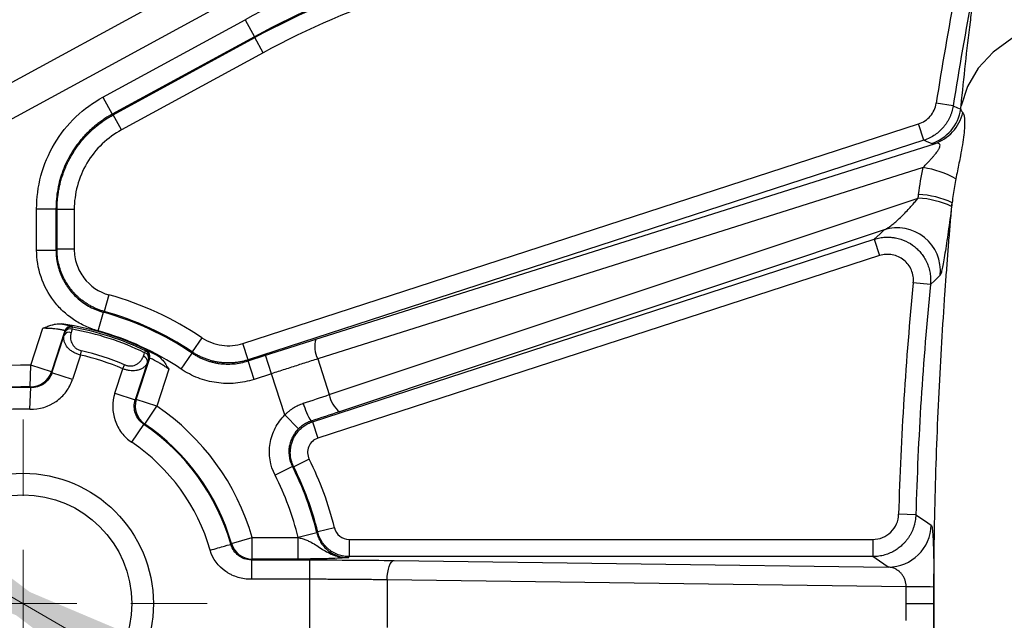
# Model space of a CAD drawing. Header units: millimetres. Extents: x 5 to 597, y 5 to 415.
# Tile 105 of 138: x 289.46 to 298.6, y 378.1 to 383.67. Entities that reach past the tile are written whole.
import ezdxf

# ---------------------------------------------------------------- set-up
doc = ezdxf.new("R2010")
doc.units = ezdxf.units.MM
doc.linetypes.add('CENTERX2', pattern=[20.32, 12.7, -2.54, 2.54, -2.54])
doc.styles.add('SLDTEXTSTYLE0', font='ARIAL.TTF', dxfattribs={"width": 0.948})
doc.dimstyles.new('SLDDIMSTYLE0', dxfattribs={"dimtxt": 2.5, "dimasz": 2.5, "dimexe": 0, "dimexo": 0.0625, "dimtad": 1, "dimdec": 0, "dimlfac": 5, "dimrnd": 1e-09, "dimzin": 12, "dimdsep": 46, "dimtxsty": 'SLDTEXTSTYLE0', "dimsah": 1, "dimcen": 0, "dimadec": 0, "dimazin": 3, "dimtfac": 1, "dimtdec": 0, "dimtmove": 0, "dimatfit": 3, "dimfxl": 0, "dimfrac": 2, "dimtolj": 1, "dimtzin": 12, "dimarcsym": 0})

# ---------------------------------------------------------------- blocks, each defined once
blk = doc.blocks.new('_D')
at = {"color": 7, "linetype": 'Continuous', "lineweight": 0}
for q in [(278.5638, 384.5582), (290.3642, 377.7453)]:
    blk.add_line((288.6149, 378.7553), q, dxfattribs=at)
at = {"color": 7, "linetype": 'Continuous', "lineweight": 18}
for points in [[(290.3642, 377.7453), (288.3542, 379.2637), (288.0442, 378.7268)], [(288.6149, 378.7553), (290.6249, 377.2368), (290.9349, 377.7737)]]:
    blk.add_solid(points, dxfattribs=at)
at = {"color": 7, "linetype": 'Continuous', "lineweight": 18, "char_height": 2.5, "attachment_point": 1, "rotation": 330, "style": 'SLDTEXTSTYLE0'}
for s, insert in [('%%c', (280.1478, 387.3018)), ('10', (283.3079, 385.4854))]:
    blk.add_mtext(s, dxfattribs=dict(at, insert=insert))
blk = doc.blocks.new('SW_CENTERMARKSYMBOL_3')
at = {"color": 0, "linetype": 'Continuous', "lineweight": 18}
for p, q in [((0, 1), (0, 1.71)), ((0, 0), (0, 0.5)), ((-1, 0), (-1.71, 0)), ((0, 0), (-0.5, 0)), ((0, 0), (0, -0.5)), ((0, 0), (0.5, 0)), ((1, 0), (1.71, 0)), ((0, -1), (0, -1.71))]:
    blk.add_line(p, q, dxfattribs=at)

msp = doc.modelspace()

# ---------------------------------------------------------------- linework, layer by layer
at = {"color": 7, "linetype": 'Continuous', "lineweight": 25}
for p, q in [((287.4324, 382.0263), (291.3003, 384.1335)), ((291.4438, 383.8701), (287.5759, 381.7628)), ((290.2308, 382.9517), (291.552, 383.6715)), ((291.552, 383.6715), (291.6381, 383.5135)), ((291.6381, 383.5135), (290.3169, 382.7937)), ((291.6426, 383.5051), (291.6381, 383.5135)), ((290.3264, 382.7881), (291.6426, 383.5051)), ((291.7191, 383.3647), (291.6426, 383.5051)), ((291.7191, 383.3647), (290.4029, 382.6476)), ((290.2308, 382.9517), (290.3169, 382.7937)), ((298.1237, 382.8705), (297.9658, 382.8951)), ((290.3169, 382.7937), (290.3264, 382.7881)), ((290.4029, 382.6476), (290.3264, 382.7881)), ((291.5311, 380.6661), (297.8029, 382.7039)), ((297.8523, 382.5519), (297.8029, 382.7039)), ((297.8523, 382.5519), (291.5805, 380.514)), ((292.208, 380.7059), (297.95, 382.5205)), ((297.845, 382.2984), (292.2251, 380.5223)), ((292.3327, 380.1909), (297.7988, 382.0158)), ((289.6157, 381.5333), (289.6157, 381.9161)), ((289.6157, 381.9161), (289.7956, 381.9161)), ((289.7956, 381.9161), (289.7956, 381.5333)), ((289.8051, 381.9105), (289.7956, 381.9161)), ((289.8051, 381.5406), (289.8051, 381.9105)), ((289.965, 381.9105), (289.8051, 381.9105)), ((289.965, 381.9105), (289.965, 381.5406)), ((297.4822, 381.7201), (292.4268, 380.0323)), ((292.178, 379.9394), (297.3914, 381.6334)), ((297.3914, 381.6334), (297.4408, 381.4813)), ((289.6157, 381.5333), (289.7956, 381.5333)), ((289.965, 381.5406), (289.8051, 381.5406)), ((297.4408, 381.4813), (292.2274, 379.7873)), ((297.9127, 381.214), (297.7537, 381.2298)), ((290.2869, 381.1169), (290.2441, 380.9629)), ((290.1879, 380.7819), (290.2358, 380.9553)), ((289.5629, 380.4631), (289.6745, 380.8066)), ((289.8773, 380.784), (289.753, 380.4014)), ((289.9459, 380.7985), (289.9492, 380.8173)), ((289.7583, 380.3937), (289.8721, 380.744)), ((291.1499, 380.7194), (291.0606, 380.5867)), ((290.0221, 380.5586), (290.0313, 380.5985)), ((290.6182, 380.5801), (290.6265, 380.5972)), ((291.5805, 380.514), (291.5311, 380.6661)), ((290.0221, 380.5586), (289.9484, 380.332)), ((290.6458, 380.4926), (290.532, 380.1423)), ((290.5408, 380.1454), (290.6652, 380.528)), ((290.9579, 380.4276), (291.0585, 380.5767)), ((291.5791, 380.5036), (291.741, 380.5562)), ((291.6347, 380.3325), (291.5791, 380.5036)), ((291.7966, 380.3851), (291.741, 380.5562)), ((292.2251, 380.5223), (292.3327, 380.1909)), ((289.5562, 380.2634), (289.5629, 380.4631)), ((289.753, 380.4014), (289.5629, 380.4631)), ((290.3419, 380.2041), (290.4156, 380.4308)), ((290.4156, 380.4308), (290.4316, 380.4685)), ((290.8425, 380.4271), (290.7309, 380.0836)), ((289.9484, 380.332), (289.7583, 380.3937)), ((291.7966, 380.3851), (291.6347, 380.3325)), ((291.921, 380.0022), (291.7966, 380.3851)), ((289.554, 380.056), (289.5611, 380.2557)), ((290.3419, 380.2041), (290.532, 380.1423)), ((290.7309, 380.0836), (290.5408, 380.1454)), ((290.6189, 379.9181), (290.7309, 380.0836)), ((292.0469, 379.8739), (291.921, 380.0022)), ((290.4988, 379.749), (290.6104, 379.9148)), ((292.178, 379.9394), (292.2274, 379.7873)), ((292.1457, 379.5912), (292.003, 379.5192)), ((291.99, 379.5238), (291.8297, 379.4422)), ((297.7774, 379.0754), (297.6177, 379.0798)), ((292.3807, 378.9535), (292.2253, 378.9157)), ((291.4247, 378.8089), (291.6168, 378.8644)), ((291.6168, 378.8644), (292.0429, 378.8644)), ((291.6168, 378.6645), (291.6168, 378.8644)), ((292.2177, 378.9069), (292.0428, 378.8648)), ((292.0429, 378.6645), (292.0429, 378.8644)), ((292.5167, 378.8467), (297.3779, 378.8467)), ((292.5167, 378.8467), (292.5167, 378.6868)), ((297.3779, 378.8467), (297.3779, 378.6868)), ((292.0429, 378.6645), (291.6168, 378.6645)), ((297.3779, 378.6868), (292.5167, 378.6868)), ((291.6106, 378.6563), (292.1528, 378.6563)), ((292.1528, 378.4764), (292.1528, 378.6563)), ((292.9341, 378.6513), (297.521, 378.5898)), ((292.1528, 378.4764), (291.6106, 378.4764)), ((292.1528, 378.0241), (292.1528, 378.4764)), ((297.6877, 378.4068), (292.8696, 378.4714)), ((292.8696, 378.4714), (292.8696, 378.0292)), ((297.6872, 378.2503), (297.9434, 378.2503))]:
    msp.add_line(p, q, dxfattribs=at)
at = {"color": 7, "linetype": 'CENTERX2', "lineweight": 18}
msp.add_line((317.6396, 378.2503), (297.7395, 378.2503), dxfattribs=at)
at = {"color": 7, "linetype": 'Continuous', "lineweight": 25, "flags": 128}
for points in [[(299.5789, 383.718), (299.3323, 383.7112), (299.0935, 383.6713), (298.8698, 383.5996), (298.6685, 383.4982), (298.4957, 383.3704), (298.3569, 383.2202), (298.2565, 383.0523), (298.1976, 382.872)], [(298.1237, 382.8705), (298.1634, 382.8543), (298.1946, 382.8415)], [(297.9234, 382.5226), (297.8836, 382.539), (297.8523, 382.5519)], [(297.3914, 381.6334), (297.4422, 381.6819), (297.4822, 381.7201)], [(289.7956, 381.5333), (289.8009, 381.5374), (289.8051, 381.5406)], [(298.0031, 381.2992), (297.9524, 381.2515), (297.9127, 381.214)], [(290.2441, 380.9629), (290.2394, 380.9586), (290.2358, 380.9553)], [(289.8721, 380.744), (289.8775, 380.7623), (289.8816, 380.7768)], [(289.8816, 380.7768), (289.8792, 380.7808), (289.8773, 380.784)], [(289.9459, 380.7985), (289.9405, 380.7802), (289.9363, 380.7657)], [(289.9448, 380.8245), (289.9473, 380.8205), (289.9492, 380.8173)], [(290.6265, 380.5972), (290.6309, 380.599), (290.6344, 380.6005)], [(291.0585, 380.5767), (291.0597, 380.5823), (291.0606, 380.5867)], [(290.6067, 380.5479), (290.6131, 380.5659), (290.6182, 380.5801)], [(290.6574, 380.5247), (290.6509, 380.5067), (290.6458, 380.4926)], [(290.6652, 380.528), (290.6608, 380.5262), (290.6574, 380.5247)], [(291.5805, 380.514), (291.5797, 380.5082), (291.5791, 380.5036)], [(289.753, 380.4014), (289.756, 380.3971), (289.7583, 380.3937)], [(289.5611, 380.2557), (289.5584, 380.26), (289.5562, 380.2634)], [(290.532, 380.1423), (290.5369, 380.144), (290.5408, 380.1454)], [(292.164, 379.9452), (292.1718, 379.942), (292.178, 379.9394)], [(290.6189, 379.9181), (290.6142, 379.9163), (290.6104, 379.9148)], [(292.003, 379.5192), (291.9957, 379.5218), (291.99, 379.5238)], [(297.7774, 379.0754), (297.8574, 379.0219), (297.9203, 378.9798)], [(292.2177, 378.9069), (292.222, 378.9119), (292.2253, 378.9157)], [(291.419, 378.8019), (291.4222, 378.8059), (291.4247, 378.8089)], [(291.6168, 378.6645), (291.6133, 378.6599), (291.6106, 378.6563)], [(292.5167, 378.6868), (292.5125, 378.6815), (292.5092, 378.6773)], [(297.521, 378.5898), (297.4408, 378.6441), (297.3779, 378.6868)], [(292.8696, 378.4714), (292.8712, 378.5058), (292.8751, 378.5389), (292.8812, 378.5695), (292.8892, 378.5966), (292.8989, 378.619), (292.9099, 378.6359), (292.9218, 378.6468), (292.9341, 378.6513)]]:
    msp.add_lwpolyline(points, dxfattribs=at)
at = {"color": 7, "linetype": 'Continuous', "lineweight": 25}
for radius in [1.21, 1.01]:
    msp.add_circle((289.4896, 378.2503), radius, dxfattribs=at)
for centre, radius, start, end in [((295.3323, 376.7326), 7.9018, 100.04388, 118.58183), ((295.3323, 376.7326), 7.7219, 97.00196, 118.58183), ((295.3323, 376.7326), 7.7124, 97.00504, 118.58183), ((295.3323, 376.7326), 7.5525, 97.05778, 118.58183), ((327.7896, 378.2503), 30.1833, 169.15378, 171.14774), ((327.7896, 378.2503), 30.0235, 169.11214, 171.14774), ((297.7991, 382.9031), 0.4003, 288.09977, 351.15282), ((297.8244, 382.8983), 0.3981, 288.3894, 347.08573), ((297.704, 381.382), 0.9272, 61.31151, 81.24933), ((297.748, 381.1669), 0.8849, 65.56704, 86.42), ((297.7443, 381.1307), 0.8867, 65.67162, 86.47769), ((297.6045, 381.3386), 0.4006, 354.36175, 107.76534), ((327.7896, 378.2503), 30.1833, 174.33494, 178.42513), ((327.7896, 378.2503), 30.0235, 174.33494, 178.42513), ((289.4896, 378.2503), 2.9755, 56.0822, 74.45606), ((289.4896, 378.2503), 2.8061, 56.00448, 74.57738), ((289.4896, 378.2503), 2.8156, 56.0822, 74.45606), ((289.4896, 378.2503), 2.621, 61.8682, 82.1318), ((289.9173, 380.7164), 0.0529, 68.88789, 148.56733), ((289.9344, 380.7654), 0.06, 80.04088, 161.93116), ((289.9387, 380.7582), 0.06, 79.9166, 161.93098), ((289.9268, 380.7492), 0.0529, 68.84895, 148.55893), ((289.4896, 378.2503), 2.5888, 64.15242, 79.84758), ((289.4896, 378.2503), 2.6078, 64.15242, 79.84758), ((289.4896, 378.2503), 2.6262, 56.00448, 74.57738), ((292.4483, 380.6356), 0.2504, 163.70744, 206.92218), ((289.4896, 378.2503), 2.4099, 66.99053, 77.00947), ((290.6003, 380.5432), 0.06, 342.06902, 64.0834), ((290.608, 380.5465), 0.06, 342.06884, 63.95912), ((289.4896, 378.2503), 2.369, 66.99053, 77.00947), ((290.5931, 380.4968), 0.0529, 355.43267, 75.11211), ((290.6047, 380.5289), 0.0529, 355.44107, 75.15105), ((289.4896, 378.2503), 2.2141, 88.10244, 127.89756), ((289.5627, 380.4634), 0.2001, 268.16038, 341.94206), ((289.4896, 378.2503), 2.0142, 88.10244, 127.89756), ((289.4896, 378.2503), 2.0067, 87.95657, 128.04343), ((290.7313, 380.0837), 0.2001, 162.05794, 235.83962), ((292.58, 380.2304), 0.2504, 189.07782, 232.29256), ((289.4896, 378.2503), 1.8069, 87.95657, 128.04343), ((289.4896, 378.2503), 2.2141, 16.10244, 55.89756), ((292.5901, 380.23), 0.5126, 193.44038, 213.75194), ((289.4896, 378.2503), 2.0067, 15.95657, 56.04343), ((289.4896, 378.2503), 2.0142, 16.10244, 55.89756), ((289.4896, 378.2503), 1.8069, 15.95657, 56.04343), ((289.4896, 378.2503), 2.9755, 13.67141, 26.78663), ((289.4896, 378.2503), 2.8061, 13.53381, 26.99098), ((289.4896, 378.2503), 2.8156, 13.67141, 26.78663), ((289.4896, 378.2503), 2.6262, 13.53381, 26.99098), ((297.52, 378.9902), 0.4005, 270.14095, 358.50468), ((291.617, 378.8646), 0.2001, 196.16038, 269.94206), ((297.5638, 347.2033), 31.2037, 89.30237, 89.77263)]:
    msp.add_arc(centre, radius, start, end, dxfattribs=at)
for points in [[(298.2836, 383.6499), (298.2905, 383.7053), (298.2975, 383.7607), (298.3047, 383.8161)], [(298.1976, 382.872), (298.2228, 383.1315), (298.2515, 383.3908), (298.2836, 383.6499)], [(298.1946, 382.8415), (298.1956, 382.8517), (298.1966, 382.8619), (298.1976, 382.872)], [(297.95, 382.5205), (297.9368, 382.5198), (297.9283, 382.5206), (297.9234, 382.5226)], [(297.8032, 382.0501), (297.8141, 382.1334), (297.8279, 382.2162), (297.845, 382.2984)], [(297.7988, 382.0158), (297.8003, 382.0272), (297.8017, 382.0387), (297.8032, 382.0501)], [(298.114, 381.9726), (298.1125, 381.9613), (298.1111, 381.95), (298.1096, 381.9387)], [(291.741, 380.5562), (291.8975, 380.607), (292.0551, 380.6576), (292.208, 380.7059)], [(292.0916, 380.1109), (292.1727, 380.1376), (292.2534, 380.1644), (292.3327, 380.1909)], [(292.4268, 380.0323), (292.3404, 380.0035), (292.2524, 379.9743), (292.164, 379.9452)], [(292.0429, 378.8644), (292.0429, 378.8645), (292.0428, 378.8647), (292.0428, 378.8648)], [(297.6872, 378.2503), (297.6872, 378.3024), (297.6874, 378.3546), (297.6877, 378.4068)], [(297.9438, 378.4047), (297.9435, 378.3532), (297.9434, 378.3018), (297.9434, 378.2503)], [(297.6877, 378.0937), (297.6874, 378.1459), (297.6872, 378.1981), (297.6872, 378.2503)], [(297.9434, 378.2503), (297.9434, 378.1988), (297.9435, 378.1473), (297.9438, 378.0958)]]:
    msp.add_open_spline(points, degree=3, dxfattribs=at)
for points, knots in [([(289.6157, 381.9161), (289.6157, 382.0165), (289.6288, 382.1205), (289.6839, 382.3251), (289.726, 382.4255), (289.8362, 382.6111), (289.9042, 382.6962), (290.0575, 382.8424), (290.1427, 382.9036), (290.2308, 382.9517)], [0, 0, 0, 0, 0.25, 0.25, 0.5, 0.5, 0.75, 0.75, 1, 1, 1, 1]), ([(297.8029, 382.7039), (297.824, 382.7108), (297.8437, 382.7204), (297.8804, 382.7449), (297.897, 382.7597), (297.9398, 382.8097), (297.959, 382.8512), (297.9658, 382.8951)], [0, 0, 0, 0, 0.25, 0.25, 0.5, 0.5, 1, 1, 1, 1]), ([(298.1237, 382.8705), (298.1221, 382.8616), (298.1189, 382.8436), (298.1119, 382.8171), (298.1031, 382.791), (298.0924, 382.7654), (298.08, 382.7406), (298.0659, 382.7168), (298.0502, 382.694), (298.0283, 382.6665), (297.9978, 382.6349), (297.9556, 382.6015), (297.9069, 382.5722), (297.8707, 382.5587), (297.8523, 382.5519)], [0, 0, 0, 0, 0.061734, 0.124015, 0.186696, 0.249624, 0.312644, 0.375599, 0.438331, 0.500687, 0.614951, 0.737273, 0.866226, 1, 1, 1, 1]), ([(290.3169, 382.7937), (290.3036, 382.7862), (290.2771, 382.7714), (290.2388, 382.7468), (290.2018, 382.7208), (290.1661, 382.6932), (290.1318, 382.6642), (290.099, 382.6338), (290.0677, 382.6021), (290.038, 382.5691), (290.0098, 382.535), (289.9834, 382.4999), (289.9586, 382.4637), (289.9277, 382.4143), (289.8931, 382.3498), (289.8584, 382.2687), (289.8308, 382.1841), (289.8108, 382.0966), (289.798, 382.007), (289.7964, 381.9465), (289.7956, 381.9161)], [0, 0, 0, 0, 0.042618, 0.085063, 0.127336, 0.169437, 0.211365, 0.253122, 0.294707, 0.33612, 0.377363, 0.418433, 0.459333, 0.500062, 0.581667, 0.663956, 0.746933, 0.830599, 0.914954, 1, 1, 1, 1]), ([(289.8051, 381.9105), (289.8053, 381.9257), (289.8057, 381.956), (289.8089, 382.0014), (289.8141, 382.0464), (289.8212, 382.0909), (289.8303, 382.1349), (289.8413, 382.1783), (289.8542, 382.2209), (289.869, 382.2628), (289.8854, 382.3038), (289.9036, 382.3439), (289.9235, 382.3829), (289.9522, 382.4337), (289.9923, 382.4949), (290.0469, 382.5642), (290.1079, 382.629), (290.1751, 382.6884), (290.2477, 382.7425), (290.3001, 382.7728), (290.3264, 382.7881)], [0, 0, 0, 0, 0.042614, 0.085057, 0.127328, 0.169427, 0.211356, 0.253113, 0.294698, 0.336113, 0.377357, 0.418429, 0.459331, 0.500062, 0.581671, 0.663964, 0.746943, 0.830608, 0.91496, 1, 1, 1, 1]), ([(298.2124, 382.8093), (298.2135, 382.808), (298.2158, 382.8054), (298.2189, 382.7992), (298.2218, 382.7915), (298.2244, 382.7821), (298.2266, 382.7709), (298.2283, 382.758), (298.2306, 382.7315), (298.2309, 382.6833), (298.2239, 382.6038), (298.2103, 382.5113), (298.1938, 382.4215), (298.1776, 382.3393), (298.1632, 382.2677), (298.1538, 382.2195), (298.149, 382.1953)], [0, 0, 0, 0, 0.036174, 0.072094, 0.107843, 0.143503, 0.179166, 0.214923, 0.250866, 0.374837, 0.500568, 0.623401, 0.750394, 0.833709, 0.916701, 1, 1, 1, 1]), ([(298.1946, 382.8415), (298.1954, 382.8385), (298.197, 382.8325), (298.201, 382.8241), (298.2059, 382.8163), (298.2102, 382.8116), (298.2124, 382.8093)], [0, 0, 0, 0, 0.256886, 0.509177, 0.75688, 1, 1, 1, 1]), ([(290.4029, 382.6476), (290.3401, 382.6135), (290.2795, 382.5699), (290.1704, 382.4658), (290.122, 382.4052), (290.0435, 382.2731), (290.0135, 382.2016), (289.9743, 382.056), (289.965, 381.9819), (289.965, 381.9105)], [0, 0, 0, 0, 0.25, 0.25, 0.5, 0.5, 0.75, 0.75, 1, 1, 1, 1]), ([(297.845, 382.2984), (297.8539, 382.3077), (297.8707, 382.3256), (297.8948, 382.3517), (297.9162, 382.3755), (297.9351, 382.3969), (297.9513, 382.4159), (297.9648, 382.4325), (297.9783, 382.4505), (297.9908, 382.47), (298.0002, 382.4903), (298.0031, 382.5065), (297.9993, 382.5179), (297.9885, 382.524), (297.9717, 382.5255), (297.9577, 382.5223), (297.95, 382.5205)], [0, 0, 0, 0, 0.098173, 0.187286, 0.267387, 0.338539, 0.400833, 0.454408, 0.49948, 0.572704, 0.635574, 0.692782, 0.750422, 0.817285, 0.89972, 1, 1, 1, 1]), ([(298.149, 382.1953), (298.1446, 382.1711), (298.1355, 382.1223), (298.1239, 382.048), (298.1173, 381.9979), (298.114, 381.9726)], [0, 0, 0, 0, 0.327591, 0.660937, 1, 1, 1, 1]), ([(297.4822, 381.7201), (297.4859, 381.7216), (297.4936, 381.7249), (297.5066, 381.732), (297.5211, 381.7411), (297.5374, 381.7524), (297.5604, 381.7698), (297.593, 381.7969), (297.6333, 381.834), (297.6754, 381.8763), (297.7126, 381.9155), (297.7453, 381.9516), (297.7725, 381.9835), (297.7901, 382.0052), (297.7988, 382.0158)], [0, 0, 0, 0, 0.041873, 0.087707, 0.13761, 0.191664, 0.249936, 0.362331, 0.4999, 0.624114, 0.749873, 0.836686, 0.920051, 1, 1, 1, 1]), ([(298.114, 374.5279), (298.1115, 374.5576), (298.1063, 374.617), (298.0987, 374.7075), (298.0912, 374.7991), (298.0837, 374.8918), (298.0763, 374.9857), (298.069, 375.0806), (298.0617, 375.1767), (298.0546, 375.2739), (298.0396, 375.4862), (298.0177, 375.8213), (297.9923, 376.2885), (297.9716, 376.768), (297.9512, 377.4194), (297.9406, 378.2497), (297.9512, 379.0803), (297.9715, 379.7316), (297.9922, 380.2115), (298.0177, 380.6782), (298.0412, 381.0394), (298.0601, 381.3029), (298.0732, 381.476), (298.0866, 381.6454), (298.1002, 381.8114), (298.1094, 381.9189), (298.114, 381.9726)], [0, 0, 0, 0, 0.013861, 0.027718, 0.041575, 0.055437, 0.069308, 0.083192, 0.097095, 0.11102, 0.124972, 0.187441, 0.250074, 0.312486, 0.374992, 0.50003, 0.62476, 0.687402, 0.749964, 0.81241, 0.87471, 0.899866, 0.924946, 0.949978, 0.974987, 1, 1, 1, 1]), ([(298.1096, 381.9387), (298.1043, 381.8976), (298.0989, 381.8569), (298.0882, 381.7782), (298.083, 381.7402), (298.0726, 381.6667), (298.0674, 381.631), (298.0574, 381.5639), (298.0525, 381.5326), (298.0431, 381.4744), (298.0385, 381.4473), (298.0299, 381.3996), (298.0259, 381.3787), (298.0182, 381.3432), (298.0147, 381.3289), (298.0084, 381.3081), (298.0056, 381.3015), (298.0031, 381.2992)], [0, 0, 0, 0, 0.125, 0.125, 0.25, 0.25, 0.375, 0.375, 0.5, 0.5, 0.625, 0.625, 0.75, 0.75, 0.875, 0.875, 1, 1, 1, 1]), ([(297.3914, 381.6334), (297.4002, 381.636), (297.4174, 381.6412), (297.4433, 381.6467), (297.4683, 381.6504), (297.4922, 381.6524), (297.5147, 381.653), (297.5355, 381.6525), (297.5545, 381.651), (297.5716, 381.6489), (297.6156, 381.6416), (297.684, 381.6198), (297.7527, 381.577), (297.7985, 381.5358), (297.8289, 381.5019), (297.8565, 381.4625), (297.8801, 381.4182), (297.8983, 381.3699), (297.9102, 381.3188), (297.9158, 381.2664), (297.9137, 381.2314), (297.9127, 381.214)], [0, 0, 0, 0, 0.0347, 0.068189, 0.10022, 0.13056, 0.159001, 0.185353, 0.209457, 0.231173, 0.250386, 0.378519, 0.500074, 0.553927, 0.611495, 0.672299, 0.735725, 0.801039, 0.867423, 0.934023, 1, 1, 1, 1]), ([(290.1879, 380.7819), (290.1468, 380.7932), (290.1071, 380.8078), (290.0304, 380.8431), (289.9932, 380.8641), (289.9229, 380.9117), (289.8901, 380.9381), (289.829, 380.9959), (289.8005, 381.0276), (289.7233, 381.129), (289.6837, 381.2036), (289.6294, 381.365), (289.6157, 381.448), (289.6157, 381.5333)], [0, 0, 0, 0, 0.125, 0.125, 0.25, 0.25, 0.375, 0.375, 0.5, 0.5, 0.75, 0.75, 1, 1, 1, 1]), ([(289.7956, 381.5333), (289.7958, 381.5221), (289.7962, 381.4996), (289.7991, 381.466), (289.8038, 381.4327), (289.8103, 381.3999), (289.8186, 381.3676), (289.8286, 381.3362), (289.8401, 381.3056), (289.8532, 381.2761), (289.8676, 381.2477), (289.8832, 381.2206), (289.8999, 381.1947), (289.9237, 381.1618), (289.957, 381.1224), (290.0026, 381.0786), (290.054, 381.0387), (290.1106, 381.0042), (290.1713, 380.9753), (290.2143, 380.962), (290.2358, 380.9553)], [0, 0, 0, 0, 0.043214, 0.08642, 0.129531, 0.172459, 0.215118, 0.257426, 0.299302, 0.340667, 0.381452, 0.421587, 0.461011, 0.499668, 0.57785, 0.658877, 0.74223, 0.827313, 0.913467, 1, 1, 1, 1]), ([(290.2441, 380.9629), (290.2333, 380.966), (290.2117, 380.9724), (290.1802, 380.9843), (290.1494, 380.9977), (290.1195, 381.0128), (290.0907, 381.0294), (290.063, 381.0475), (290.0367, 381.0668), (290.0117, 381.0873), (289.9883, 381.1088), (289.9663, 381.1312), (289.9459, 381.1542), (289.9205, 381.1859), (289.8916, 381.2284), (289.8616, 381.2838), (289.8371, 381.3438), (289.8189, 381.4074), (289.8073, 381.4733), (289.8058, 381.5181), (289.8051, 381.5406)], [0, 0, 0, 0, 0.043268, 0.086531, 0.129703, 0.172696, 0.215424, 0.257804, 0.299754, 0.341197, 0.382061, 0.422279, 0.461787, 0.50053, 0.578606, 0.659508, 0.74272, 0.827647, 0.913637, 1, 1, 1, 1]), ([(289.965, 381.5406), (289.965, 381.4925), (289.9727, 381.4458), (290.0033, 381.3549), (290.0255, 381.3128), (290.1123, 381.1985), (290.1943, 381.1427), (290.2869, 381.1169)], [0, 0, 0, 0, 0.25, 0.25, 0.5, 0.5, 1, 1, 1, 1]), ([(297.7537, 381.2298), (297.7557, 381.2497), (297.7552, 381.2694), (297.7493, 381.3085), (297.7439, 381.328), (297.7286, 381.3644), (297.7186, 381.3818), (297.6948, 381.4135), (297.6811, 381.4277), (297.65, 381.4527), (297.633, 381.4631), (297.5971, 381.4796), (297.5778, 381.4856), (297.5196, 381.4963), (297.4789, 381.4937), (297.4408, 381.4813)], [0, 0, 0, 0, 0.125, 0.125, 0.25, 0.25, 0.375, 0.375, 0.5, 0.5, 0.625, 0.625, 0.75, 0.75, 1, 1, 1, 1]), ([(289.6745, 380.8066), (289.6898, 380.8131), (289.7175, 380.8249), (289.7564, 380.8381), (289.7899, 380.8456), (289.82, 380.849), (289.8392, 380.8473), (289.8483, 380.8465)], [0, 0, 0, 0, 0.277476, 0.498823, 0.681536, 0.847577, 1, 1, 1, 1]), ([(289.8773, 380.784), (289.8769, 380.7844), (289.8763, 380.7851), (289.8726, 380.7865), (289.8672, 380.788), (289.86, 380.7898), (289.8512, 380.7916), (289.8408, 380.7935), (289.8292, 380.7954), (289.8116, 380.798), (289.7862, 380.801), (289.7516, 380.804), (289.7139, 380.8061), (289.6879, 380.8064), (289.6745, 380.8066)], [0, 0, 0, 0, 0.065759, 0.130535, 0.194352, 0.257237, 0.319218, 0.380323, 0.440582, 0.500026, 0.624343, 0.749546, 0.870859, 1, 1, 1, 1]), ([(289.8483, 380.8465), (289.8541, 380.8456), (289.8656, 380.8436), (289.8811, 380.8408), (289.8951, 380.838), (289.9075, 380.8354), (289.9207, 380.8323), (289.933, 380.8292), (289.9423, 380.8263), (289.944, 380.8251), (289.9448, 380.8245)], [0, 0, 0, 0, 0.101383, 0.201371, 0.300718, 0.400189, 0.500549, 0.667899, 0.833146, 1, 1, 1, 1]), ([(289.9363, 380.7657), (289.9349, 380.7605), (289.9322, 380.7501), (289.9303, 380.7343), (289.93, 380.7156), (289.9326, 380.6942), (289.9407, 380.6698), (289.954, 380.6467), (289.9707, 380.629), (289.9868, 380.617), (290.0007, 380.6092), (290.0155, 380.6027), (290.026, 380.5999), (290.0313, 380.5985)], [0, 0, 0, 0, 0.08499, 0.167678, 0.248579, 0.377316, 0.498411, 0.628165, 0.748828, 0.812424, 0.875197, 0.937938, 1, 1, 1, 1]), ([(290.0221, 380.5586), (290.0166, 380.5602), (290.0058, 380.5632), (289.9899, 380.5689), (289.9746, 380.5755), (289.9598, 380.583), (289.9396, 380.595), (289.9157, 380.6135), (289.8934, 380.6385), (289.8778, 380.6653), (289.8696, 380.6912), (289.867, 380.7181), (289.8703, 380.7348), (289.8721, 380.744)], [0, 0, 0, 0, 0.049619, 0.099344, 0.149356, 0.199834, 0.25095, 0.371455, 0.501195, 0.619245, 0.750744, 0.863911, 1, 1, 1, 1]), ([(291.1499, 380.7194), (291.1777, 380.7007), (291.207, 380.6856), (291.2687, 380.6619), (291.3015, 380.6534), (291.3997, 380.6397), (291.4674, 380.6454), (291.5311, 380.6661)], [0, 0, 0, 0, 0.25, 0.25, 0.5, 0.5, 1, 1, 1, 1]), ([(290.6344, 380.6005), (290.6349, 380.6005), (290.6359, 380.6006), (290.6396, 380.5997), (290.6449, 380.5979), (290.652, 380.5952), (290.6626, 380.5909), (290.6781, 380.5842), (290.6997, 380.5743), (290.7167, 380.5658), (290.7253, 380.5616)], [0, 0, 0, 0, 0.100536, 0.199981, 0.299128, 0.398781, 0.499734, 0.666324, 0.831898, 1, 1, 1, 1]), ([(291.5805, 380.514), (291.5693, 380.5106), (291.5467, 380.5037), (291.5119, 380.4958), (291.4764, 380.4899), (291.4403, 380.486), (291.4038, 380.4844), (291.3671, 380.485), (291.3304, 380.4879), (291.294, 380.493), (291.2579, 380.5003), (291.2224, 380.5098), (291.1878, 380.5214), (291.1541, 380.5349), (291.1216, 380.5504), (291.0903, 380.5675), (291.0705, 380.5803), (291.0606, 380.5867)], [0, 0, 0, 0, 0.064833, 0.130432, 0.196696, 0.263512, 0.330766, 0.398334, 0.466093, 0.533916, 0.601675, 0.669242, 0.736495, 0.80331, 0.869572, 0.93517, 1, 1, 1, 1]), ([(290.6458, 380.4926), (290.6438, 380.4878), (290.6398, 380.4784), (290.6316, 380.4659), (290.6224, 380.4549), (290.6122, 380.4454), (290.6013, 380.4374), (290.59, 380.4306), (290.5785, 380.4252), (290.5621, 380.419), (290.5393, 380.4137), (290.5089, 380.4117), (290.4775, 380.414), (290.446, 380.42), (290.4256, 380.4272), (290.4156, 380.4308)], [0, 0, 0, 0, 0.076622, 0.149122, 0.217519, 0.281835, 0.342097, 0.398338, 0.450599, 0.498929, 0.607643, 0.711068, 0.810181, 0.906085, 1, 1, 1, 1]), ([(290.4316, 380.4685), (290.4356, 380.4669), (290.4436, 380.4637), (290.4561, 380.4603), (290.4686, 380.4582), (290.4812, 380.4572), (290.4992, 380.4577), (290.5223, 380.462), (290.5488, 380.4738), (290.5731, 380.4921), (290.5937, 380.5172), (290.6022, 380.5374), (290.6067, 380.5479)], [0, 0, 0, 0, 0.049985, 0.099189, 0.148497, 0.198783, 0.25087, 0.3714, 0.501168, 0.657002, 0.821436, 1, 1, 1, 1]), ([(290.8425, 380.4271), (290.837, 380.431), (290.8261, 380.4388), (290.8098, 380.4499), (290.7942, 380.4602), (290.7737, 380.4733), (290.7489, 380.4882), (290.7221, 380.5031), (290.6995, 380.5148), (290.6818, 380.523), (290.6691, 380.528), (290.6665, 380.528), (290.6652, 380.528)], [0, 0, 0, 0, 0.065633, 0.129295, 0.191012, 0.250811, 0.375998, 0.500418, 0.620002, 0.742975, 0.869569, 1, 1, 1, 1]), ([(290.7253, 380.5616), (290.73, 380.5589), (290.7395, 380.5534), (290.7532, 380.5432), (290.7667, 380.5312), (290.78, 380.5175), (290.7971, 380.4974), (290.8184, 380.4673), (290.8338, 380.4416), (290.8425, 380.4271)], [0, 0, 0, 0, 0.089035, 0.182975, 0.282581, 0.388491, 0.501237, 0.719642, 1, 1, 1, 1]), ([(291.0585, 380.5767), (291.0682, 380.5704), (291.0875, 380.5579), (291.1177, 380.5412), (291.1487, 380.5262), (291.1804, 380.5131), (291.2125, 380.5019), (291.2449, 380.4927), (291.2774, 380.4853), (291.3211, 380.4779), (291.3767, 380.4732), (291.4445, 380.4752), (291.5127, 380.4844), (291.5569, 380.4972), (291.5791, 380.5036)], [0, 0, 0, 0, 0.0635616, 0.1270425, 0.1903228, 0.2532844, 0.315812, 0.3777947, 0.4391265, 0.4997078, 0.6217477, 0.7463997, 0.8727952, 1, 1, 1, 1]), ([(292.2251, 380.5223), (292.2049, 380.5159), (292.1645, 380.5032), (292.1035, 380.4838), (292.0423, 380.4643), (291.981, 380.4447), (291.9195, 380.4249), (291.858, 380.4051), (291.8171, 380.3918), (291.7966, 380.3851)], [0, 0, 0, 0, 0.143388, 0.286599, 0.429632, 0.572489, 0.715169, 0.857673, 1, 1, 1, 1]), ([(291.6347, 380.3325), (291.5781, 380.3141), (291.5203, 380.3024), (291.4019, 380.2921), (291.3431, 380.2938), (291.2269, 380.3101), (291.1689, 380.3252), (291.0593, 380.3673), (291.0072, 380.3944), (290.9579, 380.4276)], [0, 0, 0, 0, 0.25, 0.25, 0.5, 0.5, 0.75, 0.75, 1, 1, 1, 1]), ([(289.554, 380.056), (289.6408, 380.0529), (289.7268, 380.0785), (289.833, 380.1529), (289.8639, 380.1829), (289.9154, 380.2526), (289.935, 380.2906), (289.9484, 380.332)], [0, 0, 0, 0, 0.5, 0.5, 0.75, 0.75, 1, 1, 1, 1]), ([(289.7583, 380.3937), (289.7449, 380.3523), (289.7183, 380.3165), (289.6474, 380.2668), (289.6042, 380.2542), (289.5611, 380.2557)], [0, 0, 0, 0, 0.5, 0.5, 1, 1, 1, 1]), ([(290.3419, 380.2041), (290.3151, 380.1215), (290.316, 380.0318), (290.3583, 379.9092), (290.3787, 379.8713), (290.4316, 379.8026), (290.4628, 379.7733), (290.4988, 379.749)], [0, 0, 0, 0, 0.5, 0.5, 0.75, 0.75, 1, 1, 1, 1]), ([(290.6104, 379.9148), (290.5743, 379.939), (290.5472, 379.9745), (290.5189, 380.0563), (290.5186, 380.1013), (290.532, 380.1423)], [0, 0, 0, 0, 0.5, 0.5, 1, 1, 1, 1]), ([(291.921, 380.0022), (291.927, 380.0083), (291.9391, 380.0206), (291.9585, 380.0375), (291.9787, 380.0533), (292.0069, 380.0724), (292.044, 380.0933), (292.0758, 380.105), (292.0916, 380.1109)], [0, 0, 0, 0, 0.126437, 0.251974, 0.377079, 0.502225, 0.751341, 1, 1, 1, 1]), ([(291.8297, 379.4422), (291.7834, 379.5331), (291.7673, 379.6374), (291.7919, 379.7876), (291.8078, 379.8357), (291.8547, 379.926), (291.8846, 379.9664), (291.921, 380.0022)], [0, 0, 0, 0, 0.5, 0.5, 0.75, 0.75, 1, 1, 1, 1]), ([(292.164, 379.9452), (292.1571, 379.9428), (292.1432, 379.9379), (292.1229, 379.9285), (292.1028, 379.9175), (292.0833, 379.9047), (292.0644, 379.8903), (292.0528, 379.8794), (292.0469, 379.8739)], [0, 0, 0, 0, 0.158537, 0.320725, 0.486309, 0.654975, 0.826347, 1, 1, 1, 1]), ([(292.0469, 379.8739), (292.0414, 379.8682), (292.0303, 379.8569), (292.0155, 379.8382), (292.002, 379.8184), (291.9902, 379.7976), (291.9801, 379.776), (291.9718, 379.7538), (291.9654, 379.7313), (291.9595, 379.7022), (291.9561, 379.6648), (291.9588, 379.6186), (291.9691, 379.5702), (291.9829, 379.5395), (291.99, 379.5238)], [0, 0, 0, 0, 0.0625157, 0.1254094, 0.1884829, 0.2515345, 0.3143626, 0.3767697, 0.4385664, 0.4995744, 0.6113263, 0.7338675, 0.8645146, 1, 1, 1, 1]), ([(292.003, 379.5192), (291.9994, 379.5267), (291.9922, 379.5419), (291.9839, 379.5656), (291.9775, 379.5898), (291.9732, 379.6143), (291.971, 379.6386), (291.9707, 379.6626), (291.9723, 379.686), (291.9756, 379.7085), (291.9804, 379.73), (291.9864, 379.7503), (291.9958, 379.775), (292.0103, 379.8046), (292.0329, 379.8384), (292.0615, 379.8705), (292.0958, 379.8991), (292.1348, 379.9232), (292.1636, 379.934), (292.178, 379.9394)], [0, 0, 0, 0, 0.048609, 0.097296, 0.145809, 0.193898, 0.241316, 0.287828, 0.333217, 0.377284, 0.419859, 0.460792, 0.499963, 0.57313, 0.651873, 0.735247, 0.82203, 0.910793, 1, 1, 1, 1]), ([(292.2274, 379.7873), (292.2081, 379.7811), (292.1904, 379.7707), (292.1609, 379.7435), (292.1491, 379.7265), (292.1337, 379.6895), (292.13, 379.6693), (292.1315, 379.629), (292.1366, 379.6093), (292.1457, 379.5912)], [0, 0, 0, 0, 0.25, 0.25, 0.5, 0.5, 0.75, 0.75, 1, 1, 1, 1]), ([(297.3779, 378.8467), (297.409, 378.8467), (297.4395, 378.8527), (297.4968, 378.8759), (297.523, 378.893), (297.5672, 378.9359), (297.5851, 378.9618), (297.6098, 379.018), (297.6168, 379.0487), (297.6177, 379.0798)], [0, 0, 0, 0, 0.25, 0.25, 0.5, 0.5, 0.75, 0.75, 1, 1, 1, 1]), ([(297.7774, 379.0754), (297.7769, 379.066), (297.776, 379.047), (297.7721, 379.0187), (297.7662, 378.9906), (297.7583, 378.963), (297.7485, 378.9362), (297.7369, 378.9102), (297.7235, 378.8853), (297.7087, 378.8617), (297.6924, 378.8396), (297.6751, 378.8189), (297.6526, 378.7956), (297.623, 378.7698), (297.5839, 378.7429), (297.5389, 378.7195), (297.4886, 378.7013), (297.4343, 378.6891), (297.3968, 378.6876), (297.3779, 378.6868)], [0, 0, 0, 0, 0.04603, 0.092378, 0.138905, 0.185465, 0.231909, 0.278094, 0.323874, 0.369114, 0.413685, 0.457465, 0.500348, 0.571142, 0.648149, 0.730636, 0.817614, 0.907864, 1, 1, 1, 1]), ([(292.3807, 378.9535), (292.3881, 378.9231), (292.4056, 378.896), (292.4548, 378.8573), (292.4853, 378.8467), (292.5167, 378.8467)], [0, 0, 0, 0, 0.5, 0.5, 1, 1, 1, 1]), ([(297.9203, 378.9798), (297.9223, 378.9785), (297.9242, 378.9739), (297.9278, 378.9586), (297.9295, 378.9476), (297.9326, 378.9197), (297.9341, 378.9027), (297.9367, 378.8625), (297.9378, 378.8393), (297.9399, 378.7879), (297.9407, 378.7592), (297.9422, 378.6971), (297.9427, 378.6642), (297.9436, 378.5943), (297.9438, 378.557), (297.944, 378.482), (297.944, 378.4437), (297.9438, 378.4047)], [0, 0, 0, 0, 0.125, 0.125, 0.25, 0.25, 0.375, 0.375, 0.5, 0.5, 0.625, 0.625, 0.75, 0.75, 0.875, 0.875, 1, 1, 1, 1]), ([(292.0429, 378.8644), (292.0491, 378.8628), (292.0616, 378.8597), (292.08, 378.8544), (292.0982, 378.8485), (292.1158, 378.8421), (292.1328, 378.8353), (292.1492, 378.8279), (292.1777, 378.8137), (292.2176, 378.7892), (292.2677, 378.7555), (292.3226, 378.723), (292.3708, 378.7016), (292.4162, 378.6878), (292.4583, 378.6789), (292.4909, 378.6779), (292.5092, 378.6773)], [0, 0, 0, 0, 0.035539, 0.07139, 0.107357, 0.143278, 0.179028, 0.214533, 0.249772, 0.369734, 0.500245, 0.616793, 0.750044, 0.810364, 0.893799, 1, 1, 1, 1]), ([(292.2177, 378.9069), (292.2197, 378.8995), (292.2236, 378.8846), (292.2316, 378.863), (292.2411, 378.8421), (292.2521, 378.8221), (292.2645, 378.8033), (292.2779, 378.7858), (292.2923, 378.7696), (292.3075, 378.7548), (292.3277, 378.7377), (292.3545, 378.7193), (292.3892, 378.7013), (292.4273, 378.6877), (292.4677, 378.6789), (292.4953, 378.6778), (292.5092, 378.6773)], [0, 0, 0, 0, 0.057777, 0.115488, 0.172912, 0.229831, 0.286035, 0.341327, 0.395521, 0.448453, 0.499976, 0.593731, 0.691674, 0.792819, 0.896013, 1, 1, 1, 1]), ([(292.5167, 378.6868), (292.5083, 378.687), (292.4914, 378.6874), (292.4659, 378.6908), (292.4403, 378.6963), (292.4147, 378.7043), (292.3897, 378.7146), (292.3654, 378.7273), (292.3422, 378.7423), (292.3205, 378.7594), (292.3005, 378.7783), (292.2824, 378.7989), (292.2664, 378.8208), (292.2526, 378.8438), (292.2412, 378.8674), (292.2319, 378.8913), (292.2275, 378.9077), (292.2253, 378.9157)], [0, 0, 0, 0, 0.062714, 0.127033, 0.192776, 0.259733, 0.327664, 0.39631, 0.46539, 0.534617, 0.603698, 0.672343, 0.740273, 0.807229, 0.872971, 0.937288, 1, 1, 1, 1]), ([(291.2268, 378.747), (291.276, 378.7611), (291.325, 378.7751), (291.3958, 378.7953), (291.4173, 378.8015), (291.419, 378.8019)], [0, 0, 0, 0, 0.5, 0.5, 1, 1, 1, 1]), ([(291.6106, 378.6563), (291.5603, 378.6563), (291.5207, 378.6734), (291.4575, 378.7225), (291.4325, 378.7544), (291.419, 378.8019)], [0, 0, 0, 0, 0.5, 0.5, 1, 1, 1, 1]), ([(291.6106, 378.4764), (291.5667, 378.4764), (291.504, 378.4853), (291.4368, 378.5112), (291.4046, 378.528), (291.3911, 378.5361), (291.3822, 378.5416), (291.3781, 378.5443), (291.2994, 378.5974), (291.2506, 378.6639), (291.2268, 378.747)], [0, 0, 0, 0, 0.25, 0.375, 0.4375, 0.46875, 0.46875, 0.5, 0.5, 1, 1, 1, 1]), ([(292.5092, 378.6773), (292.4852, 378.6757), (292.4605, 378.674), (292.4019, 378.671), (292.3686, 378.6696), (292.3096, 378.6678), (292.2883, 378.6672), (292.2439, 378.6663), (292.2207, 378.6659), (292.1474, 378.6648), (292.0958, 378.6645), (292.0429, 378.6645)], [0, 0, 0, 0, 0.25, 0.25, 0.5, 0.5, 0.625, 0.625, 0.75, 0.75, 1, 1, 1, 1]), ([(291.6106, 378.6563), (291.6106, 378.6547), (291.6106, 378.6346), (291.6106, 378.5683), (291.6106, 378.5225), (291.6106, 378.4764)], [0, 0, 0, 0, 0.5, 0.5, 1, 1, 1, 1]), ([(292.1528, 378.6563), (292.2853, 378.6563), (292.4188, 378.6559), (292.6814, 378.6542), (292.8105, 378.6529), (292.9341, 378.6513)], [0, 0, 0, 0, 0.5, 0.5, 1, 1, 1, 1]), ([(297.6877, 378.4068), (297.6875, 378.4114), (297.6872, 378.4207), (297.6855, 378.4346), (297.6827, 378.4485), (297.679, 378.4624), (297.6742, 378.476), (297.6684, 378.4894), (297.6616, 378.5024), (297.6538, 378.5149), (297.6449, 378.5268), (297.635, 378.538), (297.6199, 378.5525), (297.5962, 378.5689), (297.5618, 378.5847), (297.5355, 378.588), (297.521, 378.5898)], [0, 0, 0, 0, 0.035899, 0.072764, 0.110993, 0.150938, 0.192913, 0.237185, 0.283984, 0.333503, 0.385907, 0.441333, 0.499899, 0.629342, 0.795962, 1, 1, 1, 1]), ([(292.8696, 378.4714), (292.8503, 378.4717), (292.8118, 378.4722), (292.7533, 378.4729), (292.6944, 378.4736), (292.635, 378.4742), (292.5753, 378.4747), (292.5154, 378.4752), (292.4552, 378.4756), (292.3948, 378.4759), (292.3344, 378.4761), (292.2738, 378.4763), (292.2133, 378.4764), (292.173, 378.4764), (292.1528, 378.4764)], [0, 0, 0, 0, 0.084205, 0.16825, 0.252138, 0.335866, 0.419436, 0.502848, 0.586102, 0.669197, 0.752135, 0.834914, 0.917536, 1, 1, 1, 1]), ([(297.9438, 378.0958), (297.944, 378.0567), (297.944, 378.0176), (297.9438, 377.9424), (297.9436, 377.9061), (297.9427, 377.8357), (297.9422, 377.8023), (297.9407, 377.7409), (297.9399, 377.7126), (297.9368, 377.6346), (297.9342, 377.5949), (297.9279, 377.5386), (297.9243, 377.5234), (297.9203, 377.5207)], [0, 0, 0, 0, 0.125, 0.125, 0.25, 0.25, 0.375, 0.375, 0.5, 0.5, 0.75, 0.75, 1, 1, 1, 1])]:
    msp.add_open_spline(points, degree=3, knots=knots, dxfattribs=at)

# ---------------------------------------------------------------- block references
at = {"color": 7, "linetype": 'Continuous', "lineweight": 18}
msp.add_blockref('SW_CENTERMARKSYMBOL_3', (289.4896, 378.2503), dxfattribs=at)

# ---------------------------------------------------------------- dimensions: what is measured, and where the dimension line sits
dim = msp.add_diameter_dim_2p(p1=(288.6149, 378.7553), p2=(290.3642, 377.7453), dimstyle='SLDDIMSTYLE0', dxfattribs=at)
dim.commit()
dim.dimension.update_dxf_attribs({"geometry": '_D', "text_midpoint": (281.5919, 382.81), "dimtype": 163})

doc.saveas('drawing.dxf')
